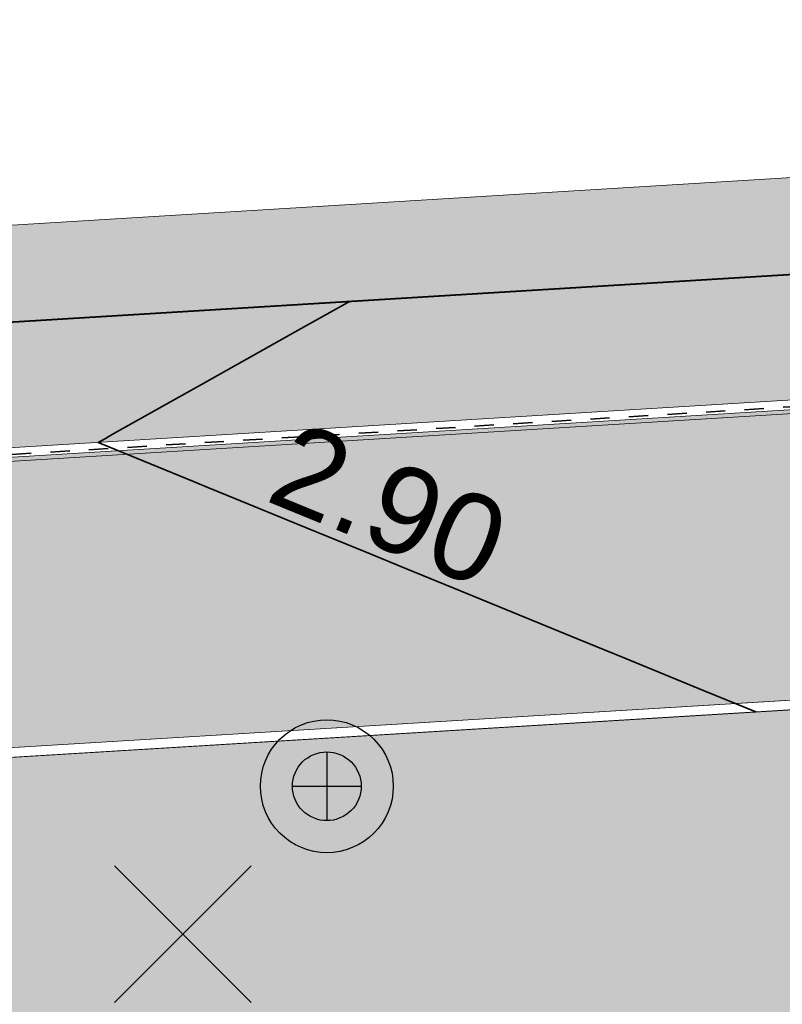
# Model space of a CAD drawing. Header units: metres. Extents: x 538891 to 1080079, y 6588829 to 13178720.
# Tile 68 of 256: x 539058 to 539066, y 6589525 to 6589535. Entities that reach past the tile are written whole.
import ezdxf

# ---------------------------------------------------------------- set-up
doc = ezdxf.new("R2010")
doc.units = ezdxf.units.M
doc.header["$LTSCALE"] = 0.4
doc.linetypes.add('#9_VIA31', pattern=[1, 0.5, -0.5])
doc.layers.add('KOLDE PST', color=7, linetype='Continuous')
doc.styles.add('Swis721 Lt BT', font='swissl.ttf')

# ---------------------------------------------------------------- blocks, each defined once
blk = doc.blocks.new('#9_019061_PP_TL (2D)')
at = {"linetype": 'Continuous', "lineweight": 0, "true_color": 0xffdf7f}
h = blk.add_hatch(color=41, dxfattribs=at)
edge = h.paths.add_edge_path()
edge.add_line((539078.584, 6589533.188), (539078.653, 6589534.722))
edge.add_line((539078.653, 6589534.722), (539077.355, 6589534.826))
edge.add_line((539077.355, 6589534.826), (539077.204, 6589534.148))
edge.add_line((539077.204, 6589534.148), (539076.488, 6589534.963))
edge.add_line((539076.488, 6589534.963), (539074.947, 6589533.639))
edge.add_line((539074.947, 6589533.639), (539075.07, 6589533.496))
edge.add_line((539075.07, 6589533.496), (539075.095, 6589533.09))
edge.add_arc((539078.379, 6589478.702), 54.487, 93.4555, 93.4918)
edge.add_line((539075.06, 6589533.087), (539054.851, 6589531.854))
edge.add_line((539054.851, 6589531.854), (539054.931, 6589530.557))
edge.add_line((539054.931, 6589530.557), (539075.139, 6589531.79))
edge.add_arc((539078.379, 6589478.689), 53.2, 75.936, 93.4918, ccw=False)
edge.add_line((539091.307, 6589530.294), (539160.943, 6589512.849))
edge.add_line((539160.943, 6589512.849), (539209.551, 6589500.58))
edge.add_line((539209.551, 6589500.58), (539288.566, 6589480.521))
edge.add_arc((539298.728, 6589520.551), 41.3, 255.7555, 260.1382)
edge.add_line((539291.655, 6589479.861), (539316.13, 6589475.606))
edge.add_line((539316.13, 6589475.606), (539397.23, 6589455.209))
edge.add_line((539397.23, 6589455.209), (539432.348, 6589446.342))
edge.add_line((539432.348, 6589446.342), (539471.499, 6589436.682))
edge.add_line((539471.499, 6589436.682), (539478.412, 6589434.976))
edge.add_line((539478.412, 6589434.976), (539478.729, 6589436.237))
edge.add_line((539478.729, 6589436.237), (539432.662, 6589447.604))
edge.add_line((539432.662, 6589447.604), (539397.548, 6589456.47))
edge.add_line((539397.548, 6589456.47), (539316.4, 6589476.879))
edge.add_line((539316.4, 6589476.879), (539291.877, 6589481.142))
edge.add_arc((539298.728, 6589520.551), 40, 255.7555, 260.1382, ccw=False)
edge.add_line((539288.886, 6589481.781), (539209.87, 6589501.84))
edge.add_line((539209.87, 6589501.84), (539161.26, 6589514.11))
edge.add_line((539161.26, 6589514.11), (539091.623, 6589531.555))
edge.add_arc((539078.379, 6589478.689), 54.5, 75.936, 89.7846)
at = {"linetype": 'Continuous', "lineweight": 0, "true_color": 0xadadad}
h = blk.add_hatch(color=253, dxfattribs=at)
edge = h.paths.add_edge_path()
edge.add_line((539055.219, 6589527.469), (539075.328, 6589528.696))
edge.add_arc((539078.379, 6589478.689), 50.1, 75.936, 93.4918, ccw=False)
edge.add_line((539090.554, 6589527.287), (539160.187, 6589509.843))
edge.add_line((539160.187, 6589509.843), (539167.14, 6589508.088))
edge.add_line((539167.14, 6589508.088), (539167.299, 6589508.718))
edge.add_line((539167.299, 6589508.718), (539168.753, 6589508.351))
edge.add_line((539168.753, 6589508.351), (539168.594, 6589507.721))
edge.add_line((539168.594, 6589507.721), (539183.545, 6589503.947))
edge.add_line((539183.545, 6589503.947), (539183.864, 6589505.211))
edge.add_line((539183.864, 6589505.211), (539185.319, 6589504.844))
edge.add_line((539185.319, 6589504.844), (539185, 6589503.58))
edge.add_line((539185, 6589503.58), (539186.674, 6589503.157))
edge.add_line((539186.674, 6589503.157), (539186.836, 6589503.8))
edge.add_line((539186.836, 6589503.8), (539188.484, 6589503.384))
edge.add_line((539188.484, 6589503.384), (539188.322, 6589502.741))
edge.add_line((539188.322, 6589502.741), (539208.79, 6589497.575))
edge.add_line((539208.79, 6589497.575), (539214.091, 6589496.229))
edge.add_arc((539213.328, 6589493.224), 3.1, -14.2445, 75.7555, ccw=False)
edge.add_line((539216.333, 6589492.461), (539214.936, 6589486.962))
edge.add_line((539214.936, 6589486.962), (539219.595, 6589485.806))
edge.add_line((539219.595, 6589485.806), (539221.231, 6589492.25))
edge.add_arc((539223.267, 6589491.733), 2.1, 75.7555, 165.7555, ccw=False)
edge.add_line((539223.783, 6589493.768), (539246.442, 6589488.016))
edge.add_line((539246.442, 6589488.016), (539246.65, 6589488.833))
edge.add_line((539246.65, 6589488.833), (539248.103, 6589488.464))
edge.add_line((539248.103, 6589488.464), (539247.896, 6589487.647))
edge.add_line((539247.896, 6589487.647), (539252.533, 6589486.47))
edge.add_line((539252.533, 6589486.47), (539252.722, 6589487.213))
edge.add_line((539252.722, 6589487.213), (539254.176, 6589486.844))
edge.add_line((539254.176, 6589486.844), (539253.986, 6589486.098))
edge.add_line((539253.986, 6589486.098), (539258.373, 6589484.987))
edge.add_line((539258.373, 6589484.987), (539258.59, 6589485.839))
edge.add_line((539258.59, 6589485.839), (539260.043, 6589485.47))
edge.add_line((539260.043, 6589485.47), (539259.827, 6589484.618))
edge.add_line((539259.827, 6589484.618), (539277.441, 6589480.146))
edge.add_line((539277.441, 6589480.146), (539277.6, 6589480.775))
edge.add_line((539277.6, 6589480.775), (539279.054, 6589480.408))
edge.add_line((539279.054, 6589480.408), (539278.895, 6589479.777))
edge.add_line((539278.895, 6589479.777), (539287.803, 6589477.516))
edge.add_arc((539298.728, 6589520.551), 44.4, 255.7555, 260.1382)
edge.add_line((539291.124, 6589476.807), (539307.996, 6589473.874))
edge.add_arc((539307.635, 6589471.803), 2.102, -15.8626, 80.1111, ccw=False)
edge.add_line((539309.657, 6589471.228), (539307.842, 6589463.913))
edge.add_line((539307.842, 6589463.913), (539312.501, 6589462.757))
edge.add_line((539312.501, 6589462.757), (539313.978, 6589468.71))
edge.add_arc((539317.957, 6589467.723), 4.1, 75.8828, 166.067, ccw=False)
edge.add_line((539318.957, 6589471.699), (539396.474, 6589452.203))
edge.add_line((539396.474, 6589452.203), (539425.8, 6589444.798))
edge.add_arc((539425.286, 6589442.762), 2.1, -13.933, 75.8292, ccw=False)
edge.add_line((539427.324, 6589442.257), (539426.108, 6589437.355))
edge.add_line((539426.108, 6589437.355), (539429.796, 6589436.44))
edge.add_line((539429.796, 6589436.44), (539431.007, 6589441.32))
edge.add_arc((539433.045, 6589440.814), 2.1, 76.1394, 166.067, ccw=False)
edge.add_line((539433.548, 6589442.853), (539477.763, 6589431.943))
edge.add_line((539477.763, 6589431.943), (539478.485, 6589434.855))
edge.add_line((539478.485, 6589434.855), (539471.475, 6589436.585))
edge.add_line((539471.475, 6589436.585), (539432.323, 6589446.245))
edge.add_line((539432.323, 6589446.245), (539397.206, 6589455.112))
edge.add_line((539397.206, 6589455.112), (539316.109, 6589475.508))
edge.add_line((539316.109, 6589475.508), (539291.637, 6589479.763))
edge.add_arc((539298.728, 6589520.551), 41.4, 255.7555, 260.1382, ccw=False)
edge.add_line((539288.541, 6589480.424), (539209.526, 6589500.483))
edge.add_line((539209.526, 6589500.483), (539160.919, 6589512.752))
edge.add_line((539160.919, 6589512.752), (539091.283, 6589530.197))
edge.add_arc((539078.379, 6589478.689), 53.1, 75.936, 93.4918)
edge.add_line((539075.145, 6589531.69), (539055.037, 6589530.463))
edge.add_line((539055.037, 6589530.463), (539055.219, 6589527.469))
at = {"color": 26, "linetype": 'Continuous', "lineweight": 9, "true_color": 0x7f1f00, "flags": 128}
for points in [[(538967.08, 6589597.136), (538965.705, 6589591.547), (538963.368, 6589580.683, 0.090401), (538963.125, 6589572.997), (538965.76, 6589555.405, 0.276185), (538973.214, 6589546.331), (538977.303, 6589545.118), (538983.133, 6589543.579, 0.054191), (538991.028, 6589542.388), (538997.299, 6589542.127, -0.05419), (539002.227, 6589541.384), (539020.495, 6589536.562), (539037.1, 6589531.383, 0.091075), (539048.377, 6589530.016), (539075.148, 6589531.65, -0.076752), (539091.273, 6589530.158), (539160.909, 6589512.713), (539209.517, 6589500.444), (539288.531, 6589480.385, 0.019126)], [(538967.216, 6589597.103), (538965.842, 6589591.515), (538963.505, 6589580.654, 0.090401), (538963.263, 6589573.018), (538965.899, 6589555.426, 0.276092), (538973.257, 6589546.464), (538977.341, 6589545.253), (538983.169, 6589543.715, 0.054191), (538991.033, 6589542.528), (538997.305, 6589542.267, -0.05419), (539002.263, 6589541.519), (539020.534, 6589536.697), (539037.142, 6589531.517, 0.091075), (539048.369, 6589530.156), (539075.139, 6589531.79, -0.076752), (539091.307, 6589530.294), (539160.943, 6589512.849), (539209.551, 6589500.58), (539288.566, 6589480.521, 0.019126)]]:
    blk.add_lwpolyline(points, format="xyb", dxfattribs=at)
at = {"color": 26, "linetype": '#9_VIA31', "lineweight": 35, "true_color": 0x7f1f00, "flags": 128}
blk.add_lwpolyline([(538967.148, 6589597.12), (538965.773, 6589591.531), (538963.436, 6589580.669, 0.090401), (538963.194, 6589573.008), (538965.83, 6589555.415, 0.276139), (538973.235, 6589546.397), (538977.322, 6589545.185), (538983.151, 6589543.647, 0.054191), (538991.031, 6589542.458), (538997.302, 6589542.197, -0.05419), (539002.245, 6589541.451), (539020.515, 6589536.63), (539037.121, 6589531.45, 0.091075), (539048.373, 6589530.086), (539075.144, 6589531.72, -0.076752), (539091.29, 6589530.226), (539160.926, 6589512.781), (539209.534, 6589500.512), (539288.549, 6589480.453, 0.019126), (539291.643, 6589479.792), (539316.116, 6589475.538), (539397.213, 6589455.141), (539432.331, 6589446.274), (539471.482, 6589436.614), (539478.395, 6589434.908), (539555.625, 6589415.495), (539563.518, 6589413.636), (539630.809, 6589396.623), (539632.547, 6589396.223), (539640.038, 6589394.503), (539786.833, 6589357.406), (539792.242, 6589356.056), (539846.138, 6589342.595), (539852.087, 6589341.1), (539969.581, 6589312.224), (539977.328, 6589310.446), (540019.708, 6589299.874), (540032.915, 6589296.579), (540077.671, 6589285.413), (540083.955, 6589283.804), (540089.235, 6589282.474, 0.207862), (540106.041, 6589285.237), (540137.857, 6589305.759)], format="xyb", dxfattribs=at)
at = {"color": 41, "linetype": 'Continuous', "lineweight": 9, "true_color": 0xffdf7f, "flags": 128}
blk.add_lwpolyline([(539288.886, 6589481.781), (539209.87, 6589501.84), (539161.26, 6589514.11), (539091.623, 6589531.555, 0.0605), (539078.584, 6589533.188), (539078.584, 6589533.188), (539078.653, 6589534.722), (539077.355, 6589534.826), (539077.204, 6589534.148), (539076.488, 6589534.963), (539074.947, 6589533.639), (539075.07, 6589533.496), (539075.095, 6589533.09, 0.000158), (539075.06, 6589533.087), (539054.851, 6589531.854), (539054.931, 6589530.557), (539075.139, 6589531.79, -0.076752), (539091.307, 6589530.294), (539160.943, 6589512.849), (539209.551, 6589500.58), (539288.566, 6589480.521, 0.019126)], format="xyb", dxfattribs=at)
at = {"color": 5, "linetype": 'Continuous', "lineweight": 40, "true_color": 0x0000ff, "flags": 128}
blk.add_lwpolyline([(539049.064, 6589531.5), (539075.06, 6589533.087, -0.000158), (539075.095, 6589533.09)], format="xyb", dxfattribs=at)
at = {"color": 5, "linetype": 'Continuous', "lineweight": 35, "true_color": 0x0000ff, "flags": 128}
blk.add_lwpolyline([(539061.196, 6589532.241), (539060.628, 6589531.923), (539060.076, 6589531.613), (539059.659, 6589531.38), (539058.751, 6589530.871), (539058.691, 6589530.837), (539058.663, 6589530.821), (539058.589, 6589530.779), (539058.697, 6589530.735), (539059.575, 6589530.375), (539059.724, 6589530.314), (539059.926, 6589530.231), (539060.752, 6589529.893), (539061.361, 6589529.643), (539061.78, 6589529.471), (539062.347, 6589529.239), (539062.807, 6589529.05), (539063.557, 6589528.743), (539063.835, 6589528.629), (539064.039, 6589528.545), (539064.862, 6589528.208), (539065.396, 6589527.989)], dxfattribs=at)
at = {"color": 251, "linetype": 'Continuous', "lineweight": 9, "true_color": 0x5b5b5b, "flags": 128}
blk.add_lwpolyline([(539160.919, 6589512.752), (539091.283, 6589530.197, 0.076752), (539075.145, 6589531.69), (539055.037, 6589530.463), (539055.219, 6589527.469), (539075.328, 6589528.696, -0.076752), (539090.554, 6589527.287), (539160.187, 6589509.843)], format="xyb", dxfattribs=at)
at = {"color": 144, "linetype": 'Continuous', "lineweight": 9, "true_color": 0x007299, "flags": 128}
for points in [[(539167.14, 6589508.088), (539160.187, 6589509.843), (539141.802, 6589514.448), (539141.556, 6589513.471), (539137.387, 6589514.524), (539137.631, 6589515.493), (539090.554, 6589527.287, 0.076752), (539075.328, 6589528.696), (539074.756, 6589528.661), (539074.817, 6589527.663), (539070.525, 6589527.401), (539070.464, 6589528.399), (539053.689, 6589527.375, 0.324381), (539050.878, 6589525.063)], [(539167.115, 6589507.991), (539160.163, 6589509.746), (539141.875, 6589514.327), (539141.628, 6589513.35), (539137.265, 6589514.451), (539137.51, 6589515.421), (539090.53, 6589527.19, 0.076752), (539075.334, 6589528.596), (539074.862, 6589528.567), (539074.923, 6589527.569), (539070.431, 6589527.295), (539070.37, 6589528.293), (539053.695, 6589527.275, 0.323611), (539050.977, 6589525.046)]]:
    blk.add_lwpolyline(points, format="xyb", dxfattribs=at)
at = {"color": 5, "true_color": 0x0000ff, "insert": (539061.427, 6589529.708), "char_height": 0.9, "attachment_point": 8, "rotation": 337.7107, "line_spacing_factor": 1.004016, "style": 'Swis721 Lt BT'}
blk.add_mtext('2.90', dxfattribs=at)
blk = doc.blocks.new('KOLDE PST TL')
at = {"color": 7}
blk.add_blockref('#9_019061_PP_TL (2D)', (0, 0), dxfattribs=at)
blk = doc.blocks.new('#13_Kolde pst HP -xref$0$likvideeritav')
at = {"color": 1, "linetype": 'Continuous', "lineweight": 25, "true_color": 0xff0000}
for p, q in [((0.707, -0.707), (-0.707, 0.707)), ((0.707, 0.707), (-0.707, -0.707))]:
    blk.add_line(p, q, dxfattribs=at)
blk = doc.blocks.new('#13_KOLDE TAIM (2D)')
at = {"linetype": 'Continuous', "lineweight": 0, "true_color": 0xc4f877}
h = blk.add_hatch(color=71, dxfattribs=at)
edge = h.paths.add_edge_path()
edge.add_line((539049.202, 6589531.509), (539075.06, 6589533.087))
edge.add_arc((539078.379, 6589478.702), 54.487, 93.4555, 93.4918, ccw=False)
edge.add_line((539075.095, 6589533.09), (539075.07, 6589533.496))
edge.add_line((539075.07, 6589533.496), (539074.585, 6589534.06))
edge.add_line((539074.585, 6589534.06), (539048.654, 6589532.477))
edge.add_line((539048.654, 6589532.477), (539048.717, 6589532.338))
edge.add_line((539048.717, 6589532.338), (539049.202, 6589531.509))
blk.add_hatch(color=71, dxfattribs=at).paths.add_polyline_path([(539214.839, 6589486.986), (539216.314, 6589492.937), (539216.317, 6589493.482), (539216.083, 6589494.411), (539215.558, 6589495.231), (539215.129, 6589495.623), (539214.349, 6589496.045), (539200.72, 6589499.508), (539199.991, 6589496.598), (539195.643, 6589497.683), (539196.357, 6589500.61), (539188.2, 6589502.669), (539188.363, 6589503.312), (539186.908, 6589503.679), (539186.746, 6589503.036), (539184.975, 6589503.483), (539184.952, 6589503.389), (539183.497, 6589503.756), (539183.521, 6589503.85), (539168.569, 6589507.624), (539168.753, 6589508.351), (539167.299, 6589508.718), (539167.115, 6589507.991), (539141.873, 6589514.319), (539141.144, 6589511.409), (539136.796, 6589512.494), (539137.508, 6589515.421), (539093.551, 6589526.433), (539089.239, 6589527.495), (539086.833, 6589527.969), (539084.919, 6589528.259), (539081.238, 6589528.607), (539078.084, 6589528.688), (539074.862, 6589528.567), (539075.045, 6589525.573), (539070.553, 6589525.298), (539070.371, 6589528.291), (539053.892, 6589527.287), (539053.074, 6589527.171), (539052.185, 6589526.758), (539051.67, 6589526.313), (539051.347, 6589525.892), (539051.06, 6589525.311), (539050.966, 6589525.048), (539066.523, 6589522.35), (539068.921, 6589524.472), (539079.987, 6589522.55), (539086.776, 6589521.219), (539088.209, 6589518.346), (539112.977, 6589512.257), (539115.52, 6589514.202), (539138.954, 6589508.388), (539140.293, 6589505.48), (539148.774, 6589503.376), (539151.309, 6589505.323), (539168.919, 6589500.954), (539170.259, 6589498.046), (539174.068, 6589497.101), (539176.611, 6589499.046), (539188.398, 6589496.122), (539189.737, 6589493.214)])
at = {"color": 71, "linetype": 'Continuous', "lineweight": 5, "true_color": 0xc4f877, "flags": 128}
blk.add_lwpolyline([(539049.202, 6589531.509), (539075.06, 6589533.087, -0.000158), (539075.095, 6589533.09), (539075.07, 6589533.496), (539074.585, 6589534.06), (539048.654, 6589532.477), (539048.717, 6589532.338)], format="xyb", close=True, dxfattribs=at)
blk.add_lwpolyline([(539137.508, 6589515.421), (539093.551, 6589526.433), (539089.239, 6589527.495), (539086.833, 6589527.969), (539084.919, 6589528.259), (539081.238, 6589528.607), (539078.084, 6589528.688), (539074.862, 6589528.567), (539075.045, 6589525.573), (539070.553, 6589525.298), (539070.371, 6589528.291), (539053.892, 6589527.287), (539053.074, 6589527.171), (539052.185, 6589526.758), (539051.67, 6589526.313), (539051.347, 6589525.892), (539051.06, 6589525.311), (539050.966, 6589525.048), (539066.523, 6589522.35), (539068.921, 6589524.472), (539079.987, 6589522.55), (539086.776, 6589521.219), (539088.209, 6589518.346), (539112.977, 6589512.257)], dxfattribs=at)
at = {"color": 1, "true_color": 0xff0000}
blk.add_blockref('#13_Kolde pst HP -xref$0$likvideeritav', (539059.465, 6589525.691), dxfattribs=at)
blk = doc.blocks.new('Kolde pst Taim')
at = {"color": 13, "true_color": 0xff4646}
blk.add_blockref('#13_KOLDE TAIM (2D)', (0, 0), dxfattribs=at)
blk = doc.blocks.new('#15_Kolde pst ELV-3 (2D)')
at = {"color": 1, "linetype": 'Continuous', "lineweight": 25, "true_color": 0xff0000}
for p, q in [((539060.955, 6589527.576), (539060.955, 6589526.865)), ((539060.599, 6589527.22), (539061.311, 6589527.22))]:
    blk.add_line(p, q, dxfattribs=at)
at = {"color": 1, "linetype": 'Continuous', "lineweight": 25, "true_color": 0xff0000, "flags": 128}
for points in [[(539061.643, 6589527.22), (539061.64, 6589527.153), (539061.63, 6589527.086), (539061.613, 6589527.021), (539061.591, 6589526.957), (539061.562, 6589526.896), (539061.527, 6589526.838), (539061.487, 6589526.784), (539061.442, 6589526.734), (539061.392, 6589526.689), (539061.337, 6589526.649), (539061.279, 6589526.614), (539061.218, 6589526.585), (539061.155, 6589526.562), (539061.089, 6589526.546), (539061.023, 6589526.536), (539060.955, 6589526.533), (539060.888, 6589526.536), (539060.821, 6589526.546), (539060.756, 6589526.562), (539060.692, 6589526.585), (539060.631, 6589526.614), (539060.573, 6589526.649), (539060.519, 6589526.689), (539060.469, 6589526.734), (539060.424, 6589526.784), (539060.383, 6589526.838), (539060.349, 6589526.896), (539060.32, 6589526.957), (539060.297, 6589527.021), (539060.281, 6589527.086), (539060.271, 6589527.153), (539060.268, 6589527.22), (539060.271, 6589527.288), (539060.281, 6589527.355), (539060.297, 6589527.42), (539060.32, 6589527.484), (539060.349, 6589527.545), (539060.383, 6589527.603), (539060.424, 6589527.657), (539060.469, 6589527.707), (539060.519, 6589527.752), (539060.573, 6589527.792), (539060.631, 6589527.827), (539060.692, 6589527.856), (539060.756, 6589527.879), (539060.821, 6589527.895), (539060.888, 6589527.905), (539060.955, 6589527.908), (539061.023, 6589527.905), (539061.089, 6589527.895), (539061.155, 6589527.879), (539061.218, 6589527.856), (539061.279, 6589527.827), (539061.337, 6589527.792), (539061.392, 6589527.752), (539061.442, 6589527.707), (539061.487, 6589527.657), (539061.527, 6589527.603), (539061.562, 6589527.545), (539061.591, 6589527.484), (539061.613, 6589527.42), (539061.63, 6589527.355), (539061.64, 6589527.288)], [(539061.643, 6589527.22), (539061.64, 6589527.153), (539061.63, 6589527.086), (539061.613, 6589527.021), (539061.591, 6589526.957), (539061.562, 6589526.896), (539061.527, 6589526.838), (539061.487, 6589526.784), (539061.442, 6589526.734), (539061.392, 6589526.689), (539061.337, 6589526.649), (539061.279, 6589526.614), (539061.218, 6589526.585), (539061.155, 6589526.562), (539061.089, 6589526.546), (539061.023, 6589526.536), (539060.955, 6589526.533), (539060.888, 6589526.536), (539060.821, 6589526.546), (539060.756, 6589526.562), (539060.692, 6589526.585), (539060.631, 6589526.614), (539060.573, 6589526.649), (539060.519, 6589526.689), (539060.469, 6589526.734), (539060.424, 6589526.784), (539060.383, 6589526.838), (539060.349, 6589526.896), (539060.32, 6589526.957), (539060.297, 6589527.021), (539060.281, 6589527.086), (539060.271, 6589527.153), (539060.268, 6589527.22), (539060.271, 6589527.288), (539060.281, 6589527.355), (539060.297, 6589527.42), (539060.32, 6589527.484), (539060.349, 6589527.545), (539060.383, 6589527.603), (539060.424, 6589527.657), (539060.469, 6589527.707), (539060.519, 6589527.752), (539060.573, 6589527.792), (539060.631, 6589527.827), (539060.692, 6589527.856), (539060.756, 6589527.879), (539060.821, 6589527.895), (539060.888, 6589527.905), (539060.955, 6589527.908), (539061.023, 6589527.905), (539061.089, 6589527.895), (539061.155, 6589527.879), (539061.218, 6589527.856), (539061.279, 6589527.827), (539061.337, 6589527.792), (539061.392, 6589527.752), (539061.442, 6589527.707), (539061.487, 6589527.657), (539061.527, 6589527.603), (539061.562, 6589527.545), (539061.591, 6589527.484), (539061.613, 6589527.42), (539061.63, 6589527.355), (539061.64, 6589527.288)], [(539061.311, 6589527.22), (539061.309, 6589527.186), (539061.304, 6589527.151), (539061.296, 6589527.117), (539061.284, 6589527.084), (539061.269, 6589527.053), (539061.251, 6589527.023), (539061.23, 6589526.995), (539061.207, 6589526.969), (539061.181, 6589526.945), (539061.153, 6589526.925), (539061.123, 6589526.907), (539061.091, 6589526.892), (539061.059, 6589526.88), (539061.025, 6589526.871), (539060.99, 6589526.866), (539060.955, 6589526.865), (539060.92, 6589526.866), (539060.886, 6589526.871), (539060.852, 6589526.88), (539060.819, 6589526.892), (539060.787, 6589526.907), (539060.758, 6589526.925), (539060.729, 6589526.945), (539060.704, 6589526.969), (539060.68, 6589526.995), (539060.659, 6589527.023), (539060.641, 6589527.053), (539060.626, 6589527.084), (539060.615, 6589527.117), (539060.606, 6589527.151), (539060.601, 6589527.186), (539060.599, 6589527.22), (539060.601, 6589527.255), (539060.606, 6589527.29), (539060.615, 6589527.324), (539060.626, 6589527.357), (539060.641, 6589527.388), (539060.659, 6589527.418), (539060.68, 6589527.446), (539060.704, 6589527.472), (539060.729, 6589527.496), (539060.758, 6589527.516), (539060.787, 6589527.534), (539060.819, 6589527.549), (539060.852, 6589527.561), (539060.886, 6589527.57), (539060.92, 6589527.575), (539060.955, 6589527.576), (539060.99, 6589527.575), (539061.025, 6589527.57), (539061.059, 6589527.561), (539061.091, 6589527.549), (539061.123, 6589527.534), (539061.153, 6589527.516), (539061.181, 6589527.496), (539061.207, 6589527.472), (539061.23, 6589527.446), (539061.251, 6589527.418), (539061.269, 6589527.388), (539061.284, 6589527.357), (539061.296, 6589527.324), (539061.304, 6589527.29), (539061.309, 6589527.255)], [(539061.311, 6589527.22), (539061.309, 6589527.186), (539061.304, 6589527.151), (539061.296, 6589527.117), (539061.284, 6589527.084), (539061.269, 6589527.053), (539061.251, 6589527.023), (539061.23, 6589526.995), (539061.207, 6589526.969), (539061.181, 6589526.945), (539061.153, 6589526.925), (539061.123, 6589526.907), (539061.091, 6589526.892), (539061.059, 6589526.88), (539061.025, 6589526.871), (539060.99, 6589526.866), (539060.955, 6589526.865), (539060.92, 6589526.866), (539060.886, 6589526.871), (539060.852, 6589526.88), (539060.819, 6589526.892), (539060.787, 6589526.907), (539060.758, 6589526.925), (539060.729, 6589526.945), (539060.704, 6589526.969), (539060.68, 6589526.995), (539060.659, 6589527.023), (539060.641, 6589527.053), (539060.626, 6589527.084), (539060.615, 6589527.117), (539060.606, 6589527.151), (539060.601, 6589527.186), (539060.599, 6589527.22), (539060.601, 6589527.255), (539060.606, 6589527.29), (539060.615, 6589527.324), (539060.626, 6589527.357), (539060.641, 6589527.388), (539060.659, 6589527.418), (539060.68, 6589527.446), (539060.704, 6589527.472), (539060.729, 6589527.496), (539060.758, 6589527.516), (539060.787, 6589527.534), (539060.819, 6589527.549), (539060.852, 6589527.561), (539060.886, 6589527.57), (539060.92, 6589527.575), (539060.955, 6589527.576), (539060.99, 6589527.575), (539061.025, 6589527.57), (539061.059, 6589527.561), (539061.091, 6589527.549), (539061.123, 6589527.534), (539061.153, 6589527.516), (539061.181, 6589527.496), (539061.207, 6589527.472), (539061.23, 6589527.446), (539061.251, 6589527.418), (539061.269, 6589527.388), (539061.284, 6589527.357), (539061.296, 6589527.324), (539061.304, 6589527.29), (539061.309, 6589527.255)]]:
    blk.add_lwpolyline(points, close=True, dxfattribs=at)
blk = doc.blocks.new('Kolde pst EL')
at = {"color": 13, "true_color": 0xff4646}
blk.add_blockref('#15_Kolde pst ELV-3 (2D)', (0, 0), dxfattribs=at)

msp = doc.modelspace()

# ---------------------------------------------------------------- block references
at = {"layer": 'KOLDE PST', "color": 7}
for name in ['KOLDE PST TL', 'Kolde pst Taim', 'Kolde pst EL']:
    msp.add_blockref(name, (0, 0), dxfattribs=at)

doc.saveas('drawing.dxf')
